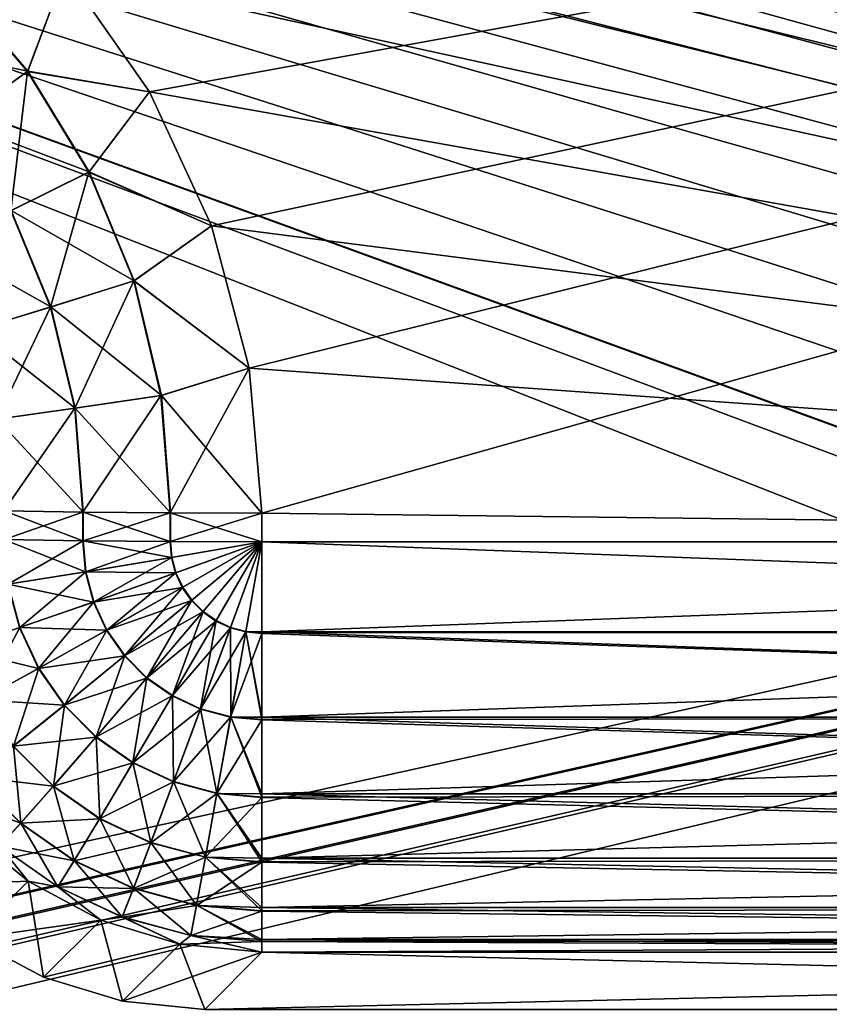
# Model space of a CAD drawing. Header units: metres. Extents: x -109 to 109, y -63 to 140.
# Tile 96 of 256: x -59.82 to -54.05, y 23.64 to 30.64. Entities that reach past the tile are written whole.
import ezdxf

# ---------------------------------------------------------------- set-up
doc = ezdxf.new("R2010")
doc.units = ezdxf.units.M
doc.layers.add('solid_502308_SW0001', color=7, linetype='CONTINUOUS')

msp = doc.modelspace()

# ---------------------------------------------------------------- linework, layer by layer
at = {"layer": 'solid_502308_SW0001'}
for points in [[(-63.055092, 33.043591, -14.686157), (-35.420406, 26.223654, -14.510962), (-25.965277, 36.031166, -14.762904)], [(-58.894405, 30.130213, 14.611317), (-59.49482, 30.990065, 14.633405), (-26.474442, 36.031166, 14.762904)], [(-58.452641, 29.177874, 14.586852), (-58.894405, 30.130213, 14.611317), (-26.474442, 36.031166, 14.762904)], [(-58.184044, 28.16522, 14.560839), (-58.452641, 29.177874, 14.586852), (-26.474442, 36.031166, 14.762904)], [(-58.095352, 27.131264, 14.534278), (-58.184044, 28.16522, 14.560839), (-26.474442, 36.031166, 14.762904)], [(-40.900002, 26.927425, 14.529041), (-58.095352, 27.131264, 14.534278), (-26.474442, 36.031166, 14.762904)], [(69.468643, 21.833605, 17.799309), (76.5, 35.943851, 18.161783), (-76.5, 35.943851, 18.161783)], [(67.435486, 21.949877, 17.802296), (69.468643, 21.833605, 17.799309), (-76.5, 35.943851, 18.161783)], [(40.900002, 21.949877, 17.802296), (67.435486, 21.949877, 17.802296), (-76.5, 35.943851, 18.161783)], [(38.606739, 21.79129, 17.798223), (40.900002, 21.949877, 17.802296), (-76.5, 35.943851, 18.161783)], [(36.353371, 21.317671, 17.786057), (38.606739, 21.79129, 17.798223), (-76.5, 35.943851, 18.161783)], [(34.18816, 20.53858, 17.766043), (36.353371, 21.317671, 17.786057), (-76.5, 35.943851, 18.161783)], [(31.215277, 20.53858, 17.766043), (34.18816, 20.53858, 17.766043), (-76.5, 35.943851, 18.161783)], [(28.242392, 20.53858, 17.766043), (31.215277, 20.53858, 17.766043), (-76.5, 35.943851, 18.161783)], [(25.269508, 20.53858, 17.766043), (28.242392, 20.53858, 17.766043), (-76.5, 35.943851, 18.161783)], [(22.296625, 20.53858, 17.766043), (25.269508, 20.53858, 17.766043), (-76.5, 35.943851, 18.161783)], [(19.323742, 20.53858, 17.766043), (22.296625, 20.53858, 17.766043), (-76.5, 35.943851, 18.161783)], [(16.350859, 20.53858, 17.766043), (19.323742, 20.53858, 17.766043), (-76.5, 35.943851, 18.161783)], [(13.377975, 20.53858, 17.766043), (16.350859, 20.53858, 17.766043), (-76.5, 35.943851, 18.161783)], [(10.405092, 20.53858, 17.766043), (13.377975, 20.53858, 17.766043), (-76.5, 35.943851, 18.161783)], [(7.432209, 20.53858, 17.766043), (10.405092, 20.53858, 17.766043), (-76.5, 35.943851, 18.161783)], [(4.459325, 20.53858, 17.766043), (7.432209, 20.53858, 17.766043), (-76.5, 35.943851, 18.161783)], [(1.486442, 20.53858, 17.766043), (4.459325, 20.53858, 17.766043), (-76.5, 35.943851, 18.161783)], [(-1.486442, 20.53858, 17.766043), (1.486442, 20.53858, 17.766043), (-76.5, 35.943851, 18.161783)], [(-4.459325, 20.53858, 17.766043), (-1.486442, 20.53858, 17.766043), (-76.5, 35.943851, 18.161783)], [(-7.432209, 20.53858, 17.766043), (-4.459325, 20.53858, 17.766043), (-76.5, 35.943851, 18.161783)], [(-10.405092, 20.53858, 17.766043), (-7.432209, 20.53858, 17.766043), (-76.5, 35.943851, 18.161783)], [(-13.377975, 20.53858, 17.766043), (-10.405092, 20.53858, 17.766043), (-76.5, 35.943851, 18.161783)], [(-16.350859, 20.53858, 17.766043), (-13.377975, 20.53858, 17.766043), (-76.5, 35.943851, 18.161783)], [(-19.323742, 20.53858, 17.766043), (-16.350859, 20.53858, 17.766043), (-76.5, 35.943851, 18.161783)], [(-22.296625, 20.53858, 17.766043), (-19.323742, 20.53858, 17.766043), (-76.5, 35.943851, 18.161783)], [(-25.269508, 20.53858, 17.766043), (-22.296625, 20.53858, 17.766043), (-76.5, 35.943851, 18.161783)], [(-28.242392, 20.53858, 17.766043), (-25.269508, 20.53858, 17.766043), (-76.5, 35.943851, 18.161783)], [(-31.215277, 20.53858, 17.766043), (-28.242392, 20.53858, 17.766043), (-76.5, 35.943851, 18.161783)], [(-34.18816, 20.53858, 17.766043), (-31.215277, 20.53858, 17.766043), (-76.5, 35.943851, 18.161783)], [(-36.351158, 21.317043, 17.786039), (-34.18816, 20.53858, 17.766043), (-76.5, 35.943851, 18.161783)], [(-38.604458, 21.790974, 17.798214), (-36.351158, 21.317043, 17.786039), (-76.5, 35.943851, 18.161783)], [(-40.900002, 21.949877, 17.802296), (-38.604458, 21.790974, 17.798214), (-76.5, 35.943851, 18.161783)], [(-67.435486, 21.949877, 17.802296), (-40.900002, 21.949877, 17.802296), (-76.5, 35.943851, 18.161783)], [(-76.5, 21.024673, -17.77853), (-76.5, 35.943851, -18.161783), (-8.65567, 35.943851, -18.161783)], [(-74.365692, 21.152267, -17.781807), (-76.5, 21.024673, -17.77853), (-8.65567, 35.943851, -18.161783)], [(-74.275269, 21.162558, -17.782072), (-74.365692, 21.152267, -17.781807), (-8.65567, 35.943851, -18.161783)], [(-72.027893, 21.481852, -17.790274), (-74.275269, 21.162558, -17.782072), (-8.65567, 35.943851, -18.161783)], [(-71.851234, 21.508389, -17.790955), (-72.027893, 21.481852, -17.790274), (-8.65567, 35.943851, -18.161783)], [(-69.732101, 21.804592, -17.798565), (-71.851234, 21.508389, -17.790955), (-8.65567, 35.943851, -18.161783)], [(-69.464867, 21.833981, -17.79932), (-69.732101, 21.804592, -17.798565), (-8.65567, 35.943851, -18.161783)], [(-67.435486, 21.949877, -17.802296), (-69.464867, 21.833981, -17.79932), (-8.65567, 35.943851, -18.161783)], [(-40.900002, 21.949877, -17.802296), (-67.435486, 21.949877, -17.802296), (-8.65567, 35.943851, -18.161783)], [(-63.055092, 33.043591, -14.686157), (-38.139091, 26.750935, -14.524508), (-35.420406, 26.223654, -14.510962)], [(-63.055092, 33.043591, -14.686157), (-62.04488, 32.774639, -14.679249), (-38.139091, 26.750935, -14.524508)], [(-62.04488, 32.774639, -14.679249), (-40.900002, 26.927425, -14.529041), (-38.139091, 26.750935, -14.524508)], [(-62.04488, 32.774639, -14.679249), (-61.094479, 32.332664, -14.667894), (-40.900002, 26.927425, -14.529041)], [(-61.094479, 32.332664, -14.667894), (-60.235943, 31.731922, -14.652462), (-40.900002, 26.927425, -14.529041)], [(-60.235943, 31.731922, -14.652462), (-59.49482, 30.990065, -14.633405), (-40.900002, 26.927425, -14.529041)], [(-60.307758, 30.914455, -14.559514), (-59.76408, 30.275921, -14.543111), (-59.49482, 30.990065, -14.633405)], [(-60.305481, 30.916704, 14.560287), (-59.49482, 30.990065, 14.633405), (-59.761478, 30.277786, 14.543874)], [(-59.76408, 30.275921, -14.543111), (-58.894405, 30.130213, -14.611317), (-59.49482, 30.990065, -14.633405)], [(-59.761478, 30.277786, 14.543874), (-59.49482, 30.990065, 14.633405), (-58.894405, 30.130213, 14.611317)], [(-59.49482, 30.990065, -14.633405), (-58.894405, 30.130213, -14.611317), (-40.900002, 26.927425, -14.529041)], [(-60.305481, 30.916704, 14.560287), (-59.761478, 30.277786, 14.543874), (-60.746334, 30.482811, 14.337149)], [(-60.268154, 29.916649, -14.321206), (-59.76408, 30.275921, -14.543111), (-60.307758, 30.914455, -14.559514)], [(-59.761478, 30.277786, 14.543874), (-60.265739, 29.91836, 14.322648), (-60.746334, 30.482811, 14.337149)], [(-60.268154, 29.916649, -14.321206), (-59.882111, 29.284296, -14.304962), (-59.76408, 30.275921, -14.543111)], [(-59.761478, 30.277786, 14.543874), (-59.32428, 29.56164, 14.525477), (-60.265739, 29.91836, 14.322648)], [(-59.882111, 29.284296, -14.304962), (-59.327145, 29.560205, -14.524725), (-59.76408, 30.275921, -14.543111)], [(-59.76408, 30.275921, -14.543111), (-59.327145, 29.560205, -14.524725), (-58.894405, 30.130213, -14.611317)], [(-59.761478, 30.277786, 14.543874), (-58.894405, 30.130213, 14.611317), (-59.32428, 29.56164, 14.525477)], [(-59.327145, 29.560205, -14.524725), (-58.452641, 29.177874, -14.586852), (-58.894405, 30.130213, -14.611317)], [(-59.32428, 29.56164, 14.525477), (-58.894405, 30.130213, 14.611317), (-58.452641, 29.177874, 14.586852)], [(-58.894405, 30.130213, -14.611317), (-58.452641, 29.177874, -14.586852), (-40.900002, 26.927425, -14.529041)], [(-59.32428, 29.56164, 14.525477), (-59.879452, 29.285608, 14.306394), (-60.265739, 29.91836, 14.322648)], [(-59.882111, 29.284296, -14.304962), (-59.599773, 28.59943, -14.287369), (-59.327145, 29.560205, -14.524725)], [(-59.32428, 29.56164, 14.525477), (-59.004578, 28.786123, 14.505555), (-59.879452, 29.285608, 14.306394)], [(-59.599773, 28.59943, -14.287369), (-59.007633, 28.785154, -14.504815), (-59.327145, 29.560205, -14.524725)], [(-59.327145, 29.560205, -14.524725), (-59.007633, 28.785154, -14.504815), (-58.452641, 29.177874, -14.586852)], [(-59.32428, 29.56164, 14.525477), (-58.452641, 29.177874, 14.586852), (-59.004578, 28.786123, 14.505555)], [(-59.879452, 29.285608, 14.306394), (-59.596935, 28.600309, 14.28879), (-60.380112, 29.040565, 13.95753)], [(-60.133606, 28.435879, -13.939983), (-59.599773, 28.59943, -14.287369), (-59.882111, 29.284296, -14.304962)], [(-59.004578, 28.786123, 14.505555), (-59.596935, 28.600309, 14.28879), (-59.879452, 29.285608, 14.306394)], [(-59.007633, 28.785154, -14.504815), (-58.184044, 28.16522, -14.560839), (-58.452641, 29.177874, -14.586852)], [(-59.004578, 28.786123, 14.505555), (-58.452641, 29.177874, 14.586852), (-58.184044, 28.16522, 14.560839)], [(-58.452641, 29.177874, -14.586852), (-58.184044, 28.16522, -14.560839), (-40.900002, 26.927425, -14.529041)], [(-59.596935, 28.600309, 14.28879), (-60.13113, 28.436626, 13.942016), (-60.380112, 29.040565, 13.95753)], [(-59.599773, 28.59943, -14.287369), (-59.427898, 27.878246, -14.268843), (-59.007633, 28.785154, -14.504815)], [(-59.004578, 28.786123, 14.505555), (-58.80999, 27.969704, 14.484583), (-59.596935, 28.600309, 14.28879)], [(-59.427898, 27.878246, -14.268843), (-58.813164, 27.969225, -14.483855), (-59.007633, 28.785154, -14.504815)], [(-59.007633, 28.785154, -14.504815), (-58.813164, 27.969225, -14.483855), (-58.184044, 28.16522, -14.560839)], [(-59.004578, 28.786123, 14.505555), (-58.184044, 28.16522, 14.560839), (-58.80999, 27.969704, 14.484583)], [(-60.133606, 28.435879, -13.939983), (-59.982105, 27.800112, -13.923651), (-59.599773, 28.59943, -14.287369)], [(-59.596935, 28.600309, 14.28879), (-59.424957, 27.878672, 14.270251), (-60.13113, 28.436626, 13.942016)], [(-59.982105, 27.800112, -13.923651), (-59.427898, 27.878246, -14.268843), (-59.599773, 28.59943, -14.287369)], [(-58.80999, 27.969704, 14.484583), (-59.424957, 27.878672, 14.270251), (-59.596935, 28.600309, 14.28879)], [(-59.424957, 27.878672, 14.270251), (-59.979534, 27.800465, 13.925673), (-60.13113, 28.436626, 13.942016)], [(-58.813164, 27.969225, -14.483855), (-58.748325, 27.133696, -14.462392), (-58.184044, 28.16522, -14.560839)], [(-58.80999, 27.969704, 14.484583), (-58.184044, 28.16522, 14.560839), (-58.095352, 27.131264, 14.534278)], [(-58.748325, 27.133696, -14.462392), (-58.095352, 27.131264, -14.534278), (-58.184044, 28.16522, -14.560839)], [(-58.184044, 28.16522, -14.560839), (-58.095352, 27.131264, -14.534278), (-40.900002, 26.927425, -14.529041)], [(-59.427898, 27.878246, -14.268843), (-59.370586, 27.139713, -14.24987), (-58.813164, 27.969225, -14.483855)], [(-58.80999, 27.969704, 14.484583), (-58.745113, 27.133675, 14.463106), (-59.424957, 27.878672, 14.270251)], [(-58.813164, 27.969225, -14.483855), (-59.370586, 27.139713, -14.24987), (-58.748325, 27.133696, -14.462392)], [(-58.80999, 27.969704, 14.484583), (-58.095352, 27.131264, 14.534278), (-58.745113, 27.133675, 14.463106)], [(-59.982105, 27.800112, -13.923651), (-59.931576, 27.149027, -13.906925), (-59.427898, 27.878246, -14.268843)], [(-59.424957, 27.878672, 14.270251), (-59.367607, 27.139675, 14.251267), (-59.979534, 27.800465, 13.925673)], [(-59.427898, 27.878246, -14.268843), (-59.931576, 27.149027, -13.906925), (-59.370586, 27.139713, -14.24987)], [(-59.424957, 27.878672, 14.270251), (-58.745113, 27.133675, 14.463106), (-59.367607, 27.139675, 14.251267)], [(-59.979534, 27.800465, 13.925673), (-59.367607, 27.139675, 14.251267), (-59.928974, 27.148973, 13.908937)], [(-59.928974, 27.148973, 13.908937), (-59.37077, 26.935875, 14.244635), (-59.931759, 26.945189, 13.90169)], [(-59.370586, 27.139713, -14.24987), (-59.931576, 27.149027, -13.906925), (-59.929153, 26.945135, -13.903702)], [(-59.370586, 27.139713, -14.24987), (-59.929153, 26.945135, -13.903702), (-59.367786, 26.935837, -14.246031)], [(-59.928974, 27.148973, 13.908937), (-59.367607, 27.139675, 14.251267), (-59.37077, 26.935875, 14.244635)], [(-59.367607, 27.139675, 14.251267), (-58.748508, 26.929857, 14.457155), (-59.37077, 26.935875, 14.244635)], [(-58.748325, 27.133696, -14.462392), (-59.370586, 27.139713, -14.24987), (-59.367786, 26.935837, -14.246031)], [(-58.748325, 27.133696, -14.462392), (-59.367786, 26.935837, -14.246031), (-58.745296, 26.929836, -14.45787)], [(-59.367607, 27.139675, 14.251267), (-58.745113, 27.133675, 14.463106), (-58.748508, 26.929857, 14.457155)], [(-58.745113, 27.133675, 14.463106), (-58.095352, 27.131264, 14.534278), (-58.748508, 26.929857, 14.457155)], [(-58.748508, 26.929857, 14.457155), (-58.095352, 27.131264, 14.534278), (-58.095535, 26.927425, 14.529041)], [(-58.748325, 27.133696, -14.462392), (-58.095535, 26.927425, -14.529041), (-58.095352, 27.131264, -14.534278)], [(-58.748325, 27.133696, -14.462392), (-58.745296, 26.929836, -14.45787), (-58.095535, 26.927425, -14.529041)], [(-40.900002, 26.927425, 14.529041), (-58.095535, 26.927425, 14.529041), (-58.095352, 27.131264, 14.534278)], [(-58.095352, 27.131264, -14.534278), (-58.095535, 26.927425, -14.529041), (-40.900002, 26.927425, -14.529041)], [(-59.35157, 26.714365, 14.238944), (-59.904118, 26.626232, 13.893496), (-59.931759, 26.945189, 13.90169)], [(-59.37077, 26.935875, 14.244635), (-59.35157, 26.714365, 14.238944), (-59.931759, 26.945189, 13.90169)], [(-59.901554, 26.626629, -13.895519), (-59.367786, 26.935837, -14.246031), (-59.929153, 26.945135, -13.903702)], [(-59.901554, 26.626629, -13.895519), (-59.348637, 26.714844, -14.240355), (-59.367786, 26.935837, -14.246031)], [(-58.738678, 26.816435, 14.454242), (-59.35157, 26.714365, 14.238944), (-59.37077, 26.935875, 14.244635)], [(-58.748508, 26.929857, 14.457155), (-58.738678, 26.816435, 14.454242), (-59.37077, 26.935875, 14.244635)], [(-59.348637, 26.714844, -14.240355), (-58.745296, 26.929836, -14.45787), (-59.367786, 26.935837, -14.246031)], [(-59.348637, 26.714844, -14.240355), (-58.735516, 26.816971, -14.45497), (-58.745296, 26.929836, -14.45787)], [(-58.748508, 26.929857, 14.457155), (-58.095535, 26.927425, 14.529041), (-58.738678, 26.816435, 14.454242)], [(-58.745296, 26.929836, -14.45787), (-58.735516, 26.816971, -14.45497), (-58.095535, 26.927425, -14.529041)], [(-58.738678, 26.816435, 14.454242), (-58.095535, 26.927425, 14.529041), (-58.709286, 26.706444, 14.451416)], [(-58.735516, 26.816971, -14.45497), (-58.706264, 26.707521, -14.452159), (-58.095535, 26.927425, -14.529041)], [(-58.709286, 26.706444, 14.451416), (-58.095535, 26.927425, 14.529041), (-58.661221, 26.603231, 14.448765)], [(-58.706264, 26.707521, -14.452159), (-58.65844, 26.604816, -14.44952), (-58.095535, 26.927425, -14.529041)], [(-58.661221, 26.603231, 14.448765), (-58.095535, 26.927425, 14.529041), (-58.595951, 26.509937, 14.446368)], [(-58.65844, 26.604816, -14.44952), (-58.593487, 26.511982, -14.447136), (-58.095535, 26.927425, -14.529041)], [(-58.595951, 26.509937, 14.446368), (-58.095535, 26.927425, 14.529041), (-58.515457, 26.429398, 14.444299)], [(-58.593487, 26.511982, -14.447136), (-58.51339, 26.431839, -14.445077), (-58.095535, 26.927425, -14.529041)], [(-58.515457, 26.429398, 14.444299), (-58.095535, 26.927425, 14.529041), (-58.422192, 26.364065, 14.442621)], [(-58.51339, 26.431839, -14.445077), (-58.420582, 26.366827, -14.443407), (-58.095535, 26.927425, -14.529041)], [(-58.422192, 26.364065, 14.442621), (-58.095535, 26.927425, 14.529041), (-58.318985, 26.315924, 14.441384)], [(-58.420582, 26.366827, -14.443407), (-58.317886, 26.318924, -14.442176), (-58.095535, 26.927425, -14.529041)], [(-58.318985, 26.315924, 14.441384), (-58.095535, 26.927425, 14.529041), (-58.208984, 26.286442, 14.440627)], [(-58.317886, 26.318924, -14.442176), (-58.208427, 26.289587, -14.441422), (-58.095535, 26.927425, -14.529041)], [(-58.208984, 26.286442, 14.440627), (-58.095535, 26.927425, 14.529041), (-58.095535, 26.287201, 14.443025)], [(-58.208427, 26.289587, -14.441422), (-58.095535, 26.279707, -14.441169), (-58.095535, 26.927425, -14.529041)], [(-40.900002, 26.287201, 14.443025), (-58.095535, 26.927425, 14.529041), (-40.900002, 26.927425, 14.529041)], [(-58.095535, 26.287201, 14.443025), (-58.095535, 26.927425, 14.529041), (-40.900002, 26.287201, 14.443025)], [(-58.095535, 26.287201, -14.443025), (-40.900002, 26.927425, -14.529041), (-58.095535, 26.927425, -14.529041)], [(-58.095535, 26.287201, -14.443025), (-40.900002, 26.287201, -14.443025), (-40.900002, 26.927425, -14.529041)], [(-58.095535, 26.287201, -14.443025), (-58.095535, 26.927425, -14.529041), (-58.095535, 26.279707, -14.441169)], [(-58.738678, 26.816435, 14.454242), (-58.709286, 26.706444, 14.451416), (-59.35157, 26.714365, 14.238944)], [(-59.348637, 26.714844, -14.240355), (-59.291367, 26.500538, -14.234849), (-58.735516, 26.816971, -14.45497)], [(-59.291367, 26.500538, -14.234849), (-58.706264, 26.707521, -14.452159), (-58.735516, 26.816971, -14.45497)], [(-59.35157, 26.714365, 14.238944), (-59.294167, 26.499556, 14.233426), (-59.904118, 26.626232, 13.893496)], [(-59.901554, 26.626629, -13.895519), (-59.819012, 26.317764, -13.887586), (-59.348637, 26.714844, -14.240355)], [(-59.819012, 26.317764, -13.887586), (-59.291367, 26.500538, -14.234849), (-59.348637, 26.714844, -14.240355)], [(-58.709286, 26.706444, 14.451416), (-59.294167, 26.499556, 14.233426), (-59.35157, 26.714365, 14.238944)], [(-58.709286, 26.706444, 14.451416), (-58.661221, 26.603231, 14.448765), (-59.294167, 26.499556, 14.233426)], [(-59.291367, 26.500538, -14.234849), (-59.19772, 26.299437, -14.229683), (-58.706264, 26.707521, -14.452159)], [(-59.19772, 26.299437, -14.229683), (-58.65844, 26.604816, -14.44952), (-58.706264, 26.707521, -14.452159)], [(-60.263851, 26.167984, -13.427052), (-59.819012, 26.317764, -13.887586), (-59.901554, 26.626629, -13.895519)], [(-59.294167, 26.499556, 14.233426), (-59.821461, 26.316927, 13.88555), (-59.904118, 26.626232, 13.893496)], [(-58.661221, 26.603231, 14.448765), (-59.200302, 26.297985, 14.228248), (-59.294167, 26.499556, 14.233426)], [(-58.661221, 26.603231, 14.448765), (-58.595951, 26.509937, 14.446368), (-59.200302, 26.297985, 14.228248)], [(-59.19772, 26.299437, -14.229683), (-59.070545, 26.117662, -14.225014), (-58.65844, 26.604816, -14.44952)], [(-59.070545, 26.117662, -14.225014), (-58.593487, 26.511982, -14.447136), (-58.65844, 26.604816, -14.44952)], [(-59.294167, 26.499556, 14.233426), (-59.200302, 26.297985, 14.228248), (-59.821461, 26.316927, 13.88555)], [(-59.819012, 26.317764, -13.887586), (-59.684044, 26.027931, -13.880139), (-59.291367, 26.500538, -14.234849)], [(-59.684044, 26.027931, -13.880139), (-59.19772, 26.299437, -14.229683), (-59.291367, 26.500538, -14.234849)], [(-58.595951, 26.509937, 14.446368), (-59.07283, 26.115784, 14.223567), (-59.200302, 26.297985, 14.228248)], [(-58.595951, 26.509937, 14.446368), (-58.515457, 26.429398, 14.444299), (-59.07283, 26.115784, 14.223567)], [(-59.070545, 26.117662, -14.225014), (-58.913712, 25.960739, -14.220983), (-58.593487, 26.511982, -14.447136)], [(-58.913712, 25.960739, -14.220983), (-58.51339, 26.431839, -14.445077), (-58.593487, 26.511982, -14.447136)], [(-58.515457, 26.429398, 14.444299), (-58.915627, 25.958494, 14.219527), (-59.07283, 26.115784, 14.223567)], [(-58.515457, 26.429398, 14.444299), (-58.422192, 26.364065, 14.442621), (-58.915627, 25.958494, 14.219527)], [(-58.913712, 25.960739, -14.220983), (-58.731991, 25.833445, -14.217712), (-58.51339, 26.431839, -14.445077)], [(-58.731991, 25.833445, -14.217712), (-58.420582, 26.366827, -14.443407), (-58.51339, 26.431839, -14.445077)], [(-58.422192, 26.364065, 14.442621), (-58.733482, 25.830902, 14.216249), (-58.915627, 25.958494, 14.219527)], [(-58.422192, 26.364065, 14.442621), (-58.318985, 26.315924, 14.441384), (-58.733482, 25.830902, 14.216249)], [(-58.731991, 25.833445, -14.217712), (-58.53091, 25.739649, -14.215302), (-58.420582, 26.366827, -14.443407)], [(-58.53091, 25.739649, -14.215302), (-58.317886, 26.318924, -14.442176), (-58.420582, 26.366827, -14.443407)], [(-59.821461, 26.316927, 13.88555), (-59.686302, 26.026684, 13.878094), (-60.265831, 26.16733, 13.424502)], [(-60.263851, 26.167984, -13.427052), (-60.094051, 25.803343, -13.417685), (-59.819012, 26.317764, -13.887586)], [(-60.094051, 25.803343, -13.417685), (-59.684044, 26.027931, -13.880139), (-59.819012, 26.317764, -13.887586)], [(-59.200302, 26.297985, 14.228248), (-59.686302, 26.026684, 13.878094), (-59.821461, 26.316927, 13.88555)], [(-59.200302, 26.297985, 14.228248), (-59.07283, 26.115784, 14.223567), (-59.686302, 26.026684, 13.878094)], [(-59.684044, 26.027931, -13.880139), (-59.500755, 25.765949, -13.87341), (-59.19772, 26.299437, -14.229683)], [(-59.500755, 25.765949, -13.87341), (-59.070545, 26.117662, -14.225014), (-59.19772, 26.299437, -14.229683)], [(-58.318985, 26.315924, 14.441384), (-58.531929, 25.736885, 14.213834), (-58.733482, 25.830902, 14.216249)], [(-58.318985, 26.315924, 14.441384), (-58.208984, 26.286442, 14.440627), (-58.531929, 25.736885, 14.213834)], [(-58.208984, 26.286442, 14.440627), (-58.317101, 25.679308, 14.212355), (-58.531929, 25.736885, 14.213834)], [(-58.53091, 25.739649, -14.215302), (-58.316582, 25.682205, -14.213827), (-58.317886, 26.318924, -14.442176)], [(-58.316582, 25.682205, -14.213827), (-58.208427, 26.289587, -14.441422), (-58.317886, 26.318924, -14.442176)], [(-58.208984, 26.286442, 14.440627), (-58.095535, 26.276514, 14.440372), (-58.317101, 25.679308, 14.212355)], [(-58.316582, 25.682205, -14.213827), (-58.095535, 25.662861, -14.21333), (-58.208427, 26.289587, -14.441422)], [(-58.208984, 26.286442, 14.440627), (-58.095535, 26.287201, 14.443025), (-58.095535, 26.276514, 14.440372)], [(-58.208427, 26.289587, -14.441422), (-58.095535, 25.662861, -14.21333), (-58.095535, 25.680233, -14.221946)], [(-58.208427, 26.289587, -14.441422), (-58.095535, 25.680233, -14.221946), (-58.095535, 26.279707, -14.441169)], [(-58.095535, 26.287201, 14.443025), (-40.900002, 26.287201, 14.443025), (-40.900002, 25.680233, 14.221946)], [(-58.095535, 26.276514, 14.440372), (-58.095535, 26.287201, 14.443025), (-40.900002, 25.680233, 14.221946)], [(-58.095535, 25.680233, -14.221946), (-40.900002, 25.680233, -14.221946), (-40.900002, 26.287201, -14.443025)], [(-58.095535, 26.279707, -14.441169), (-58.095535, 25.680233, -14.221946), (-40.900002, 26.287201, -14.443025)], [(-58.095535, 26.287201, -14.443025), (-58.095535, 26.279707, -14.441169), (-40.900002, 26.287201, -14.443025)], [(-58.317101, 25.679308, 14.212355), (-58.095535, 26.276514, 14.440372), (-58.095535, 25.680233, 14.221946)], [(-58.095535, 25.680233, 14.221946), (-58.095535, 26.276514, 14.440372), (-40.900002, 25.680233, 14.221946)], [(-59.686302, 26.026684, 13.878094), (-60.095871, 25.802359, 13.415127), (-60.265831, 26.16733, 13.424502)], [(-59.07283, 26.115784, 14.223567), (-59.50275, 25.76433, 13.871354), (-59.686302, 26.026684, 13.878094)], [(-59.07283, 26.115784, 14.223567), (-58.915627, 25.958494, 14.219527), (-59.50275, 25.76433, 13.871354)], [(-59.500755, 25.765949, -13.87341), (-59.274723, 25.539787, -13.8676), (-59.070545, 26.117662, -14.225014)], [(-59.274723, 25.539787, -13.8676), (-58.913712, 25.960739, -14.220983), (-59.070545, 26.117662, -14.225014)], [(-59.686302, 26.026684, 13.878094), (-59.50275, 25.76433, 13.871354), (-60.095871, 25.802359, 13.415127)], [(-60.094051, 25.803343, -13.417685), (-59.863453, 25.473743, -13.409218), (-59.684044, 26.027931, -13.880139)], [(-59.863453, 25.473743, -13.409218), (-59.500755, 25.765949, -13.87341), (-59.684044, 26.027931, -13.880139)], [(-58.915627, 25.958494, 14.219527), (-59.276398, 25.537846, 13.865537), (-59.50275, 25.76433, 13.871354)], [(-58.915627, 25.958494, 14.219527), (-58.733482, 25.830902, 14.216249), (-59.276398, 25.537846, 13.865537)], [(-59.274723, 25.539787, -13.8676), (-59.012821, 25.356325, -13.862887), (-58.913712, 25.960739, -14.220983)], [(-59.012821, 25.356325, -13.862887), (-58.731991, 25.833445, -14.217712), (-58.913712, 25.960739, -14.220983)], [(-59.50275, 25.76433, 13.871354), (-59.865067, 25.472458, 13.406651), (-60.095871, 25.802359, 13.415127)], [(-58.733482, 25.830902, 14.216249), (-59.014122, 25.354124, 13.860817), (-59.276398, 25.537846, 13.865537)], [(-58.733482, 25.830902, 14.216249), (-58.531929, 25.736885, 14.213834), (-59.014122, 25.354124, 13.860817)], [(-59.012821, 25.356325, -13.862887), (-58.723011, 25.221144, -13.859414), (-58.731991, 25.833445, -14.217712)], [(-58.723011, 25.221144, -13.859414), (-58.53091, 25.739649, -14.215302), (-58.731991, 25.833445, -14.217712)], [(-59.50275, 25.76433, 13.871354), (-59.276398, 25.537846, 13.865537), (-59.865067, 25.472458, 13.406651)], [(-59.863453, 25.473743, -13.409218), (-59.579079, 25.189207, -13.401908), (-59.500755, 25.765949, -13.87341)], [(-59.579079, 25.189207, -13.401908), (-59.274723, 25.539787, -13.8676), (-59.500755, 25.765949, -13.87341)], [(-58.531929, 25.736885, 14.213834), (-58.723904, 25.218748, 13.857339), (-59.014122, 25.354124, 13.860817)], [(-58.531929, 25.736885, 14.213834), (-58.317101, 25.679308, 14.212355), (-58.723904, 25.218748, 13.857339)], [(-58.723011, 25.221144, -13.859414), (-58.41412, 25.138353, -13.857287), (-58.53091, 25.739649, -14.215302)], [(-58.41412, 25.138353, -13.857287), (-58.316582, 25.682205, -14.213827), (-58.53091, 25.739649, -14.215302)], [(-58.317101, 25.679308, 14.212355), (-58.41457, 25.135841, 13.855209), (-58.723904, 25.218748, 13.857339)], [(-58.317101, 25.679308, 14.212355), (-58.095535, 25.659918, 14.211857), (-58.41457, 25.135841, 13.855209)], [(-58.41457, 25.135841, 13.855209), (-58.095535, 25.659918, 14.211857), (-58.095535, 25.134663, 13.876057)], [(-58.41412, 25.138353, -13.857287), (-58.095535, 25.110474, -13.856571), (-58.316582, 25.682205, -14.213827)], [(-58.317101, 25.679308, 14.212355), (-58.095535, 25.680233, 14.221946), (-58.095535, 25.659918, 14.211857)], [(-58.316582, 25.682205, -14.213827), (-58.095535, 25.110474, -13.856571), (-58.095535, 25.134663, -13.876057)], [(-58.316582, 25.682205, -14.213827), (-58.095535, 25.134663, -13.876057), (-58.095535, 25.662861, -14.21333)], [(-58.095535, 25.680233, 14.221946), (-40.900002, 25.680233, 14.221946), (-40.900002, 25.134663, 13.876057)], [(-58.095535, 25.659918, 14.211857), (-58.095535, 25.680233, 14.221946), (-40.900002, 25.134663, 13.876057)], [(-58.095535, 25.134663, -13.876057), (-40.900002, 25.134663, -13.876057), (-40.900002, 25.680233, -14.221946)], [(-58.095535, 25.662861, -14.21333), (-58.095535, 25.134663, -13.876057), (-40.900002, 25.680233, -14.221946)], [(-58.095535, 25.680233, -14.221946), (-58.095535, 25.662861, -14.21333), (-40.900002, 25.680233, -14.221946)], [(-58.095535, 25.134663, 13.876057), (-58.095535, 25.659918, 14.211857), (-40.900002, 25.134663, 13.876057)], [(-59.276398, 25.537846, 13.865537), (-59.580433, 25.187662, 13.399336), (-59.865067, 25.472458, 13.406651)], [(-59.276398, 25.537846, 13.865537), (-59.014122, 25.354124, 13.860817), (-59.580433, 25.187662, 13.399336)], [(-59.579079, 25.189207, -13.401908), (-59.249577, 24.958391, -13.395979), (-59.274723, 25.539787, -13.8676)], [(-59.249577, 24.958391, -13.395979), (-59.012821, 25.356325, -13.862887), (-59.274723, 25.539787, -13.8676)], [(-59.865067, 25.472458, 13.406651), (-59.580433, 25.187662, 13.399336), (-60.142361, 25.25419, 12.851786)], [(-60.141212, 25.255079, -12.854739), (-59.812157, 24.92584, -12.846281), (-59.863453, 25.473743, -13.409218)], [(-59.812157, 24.92584, -12.846281), (-59.579079, 25.189207, -13.401908), (-59.863453, 25.473743, -13.409218)], [(-59.014122, 25.354124, 13.860817), (-59.250629, 24.956636, 13.393401), (-59.580433, 25.187662, 13.399336)], [(-59.014122, 25.354124, 13.860817), (-58.723904, 25.218748, 13.857339), (-59.250629, 24.956636, 13.393401)], [(-59.249577, 24.958391, -13.395979), (-58.884968, 24.788317, -13.39161), (-59.012821, 25.356325, -13.862887)], [(-58.884968, 24.788317, -13.39161), (-58.723011, 25.221144, -13.859414), (-59.012821, 25.356325, -13.862887)], [(-60.142361, 25.25419, 12.851786), (-59.813122, 24.924767, 12.843324), (-60.321316, 25.120018, 12.233416)], [(-59.580433, 25.187662, 13.399336), (-59.813122, 24.924767, 12.843324), (-60.142361, 25.25419, 12.851786)], [(-60.141212, 25.255079, -12.854739), (-59.962761, 24.762342, -12.227414), (-59.812157, 24.92584, -12.846281)], [(-59.580433, 25.187662, 13.399336), (-59.250629, 24.956636, 13.393401), (-59.813122, 24.924767, 12.843324)], [(-59.812157, 24.92584, -12.846281), (-59.430889, 24.658762, -12.83942), (-59.579079, 25.189207, -13.401908)], [(-59.430889, 24.658762, -12.83942), (-59.249577, 24.958391, -13.395979), (-59.579079, 25.189207, -13.401908)], [(-58.723904, 25.218748, 13.857339), (-58.885689, 24.786407, 13.389028), (-59.250629, 24.956636, 13.393401)], [(-58.723904, 25.218748, 13.857339), (-58.41457, 25.135841, 13.855209), (-58.885689, 24.786407, 13.389028)], [(-58.884968, 24.788317, -13.39161), (-58.496349, 24.684158, -13.388934), (-58.723011, 25.221144, -13.859414)], [(-58.496349, 24.684158, -13.388934), (-58.41412, 25.138353, -13.857287), (-58.723011, 25.221144, -13.859414)], [(-59.813122, 24.924767, 12.843324), (-59.963291, 24.761791, 12.224214), (-60.321316, 25.120018, 12.233416)], [(-58.41457, 25.135841, 13.855209), (-58.496712, 24.682154, 13.38635), (-58.885689, 24.786407, 13.389028)], [(-58.41457, 25.135841, 13.855209), (-58.095535, 25.107922, 13.854492), (-58.496712, 24.682154, 13.38635)], [(-58.496712, 24.682154, 13.38635), (-58.095535, 25.107922, 13.854492), (-58.095535, 24.675787, 13.421393)], [(-58.496349, 24.684158, -13.388934), (-58.095535, 24.649084, -13.388033), (-58.41412, 25.138353, -13.857287)], [(-58.41457, 25.135841, 13.855209), (-58.095535, 25.134663, 13.876057), (-58.095535, 25.107922, 13.854492)], [(-58.41412, 25.138353, -13.857287), (-58.095535, 24.649084, -13.388033), (-58.095535, 24.675787, -13.421393)], [(-58.41412, 25.138353, -13.857287), (-58.095535, 24.675787, -13.421393), (-58.095535, 25.110474, -13.856571)], [(-58.095535, 25.134663, 13.876057), (-40.900002, 25.134663, 13.876057), (-40.900002, 24.675787, 13.421393)], [(-58.095535, 25.107922, 13.854492), (-58.095535, 25.134663, 13.876057), (-40.900002, 24.675787, 13.421393)], [(-58.095535, 24.675787, -13.421393), (-40.900002, 24.675787, -13.421393), (-40.900002, 25.134663, -13.876057)], [(-58.095535, 25.110474, -13.856571), (-58.095535, 24.675787, -13.421393), (-40.900002, 25.134663, -13.876057)], [(-58.095535, 25.134663, -13.876057), (-58.095535, 25.110474, -13.856571), (-40.900002, 25.134663, -13.876057)], [(-58.095535, 24.675787, 13.421393), (-58.095535, 25.107922, 13.854492), (-40.900002, 24.675787, 13.421393)], [(-59.250629, 24.956636, 13.393401), (-59.431637, 24.657537, 12.836458), (-59.813122, 24.924767, 12.843324)], [(-59.250629, 24.956636, 13.393401), (-58.885689, 24.786407, 13.389028), (-59.431637, 24.657537, 12.836458)], [(-59.430889, 24.658762, -12.83942), (-59.008999, 24.461967, -12.834365), (-59.249577, 24.958391, -13.395979)], [(-59.008999, 24.461967, -12.834365), (-58.884968, 24.788317, -13.39161), (-59.249577, 24.958391, -13.395979)], [(-60.622078, 24.477922, -0.000002), (-60.214275, 24.885731, 11.678007), (-59.760094, 24.512844, 11.675168)], [(-59.963291, 24.761791, 12.224214), (-59.760094, 24.512844, 11.675168), (-60.214275, 24.885731, 11.678007)], [(-59.760094, 24.512844, -11.675168), (-60.214275, 24.885731, -11.678007), (-60.168125, 24.105356, 0)], [(-59.962761, 24.762342, -12.227414), (-60.214275, 24.885731, -11.678007), (-59.760094, 24.512844, -11.675168)], [(-59.813122, 24.924767, 12.843324), (-59.431637, 24.657537, 12.836458), (-59.963291, 24.761791, 12.224214)], [(-59.812157, 24.92584, -12.846281), (-59.962761, 24.762342, -12.227414), (-59.548042, 24.471832, -12.219952)], [(-59.812157, 24.92584, -12.846281), (-59.548042, 24.471832, -12.219952), (-59.430889, 24.658762, -12.83942)], [(-59.963291, 24.761791, 12.224214), (-59.548454, 24.471199, 12.216748), (-59.760094, 24.512844, 11.675168)], [(-59.431637, 24.657537, 12.836458), (-59.548454, 24.471199, 12.216748), (-59.963291, 24.761791, 12.224214)], [(-59.548042, 24.471832, -12.219952), (-59.962761, 24.762342, -12.227414), (-59.760094, 24.512844, -11.675168)], [(-58.885689, 24.786407, 13.389028), (-59.00951, 24.460634, 12.8314), (-59.431637, 24.657537, 12.836458)], [(-58.885689, 24.786407, 13.389028), (-58.496712, 24.682154, 13.38635), (-59.00951, 24.460634, 12.8314)], [(-59.008999, 24.461967, -12.834365), (-58.559319, 24.341444, -12.831269), (-58.884968, 24.788317, -13.39161)], [(-58.559319, 24.341444, -12.831269), (-58.496349, 24.684158, -13.388934), (-58.884968, 24.788317, -13.39161)], [(-58.496712, 24.682154, 13.38635), (-58.559582, 24.340042, 12.828302), (-59.00951, 24.460634, 12.8314)], [(-58.496712, 24.682154, 13.38635), (-58.095535, 24.647047, 13.385448), (-58.559582, 24.340042, 12.828302)], [(-58.559319, 24.341444, -12.831269), (-58.095535, 24.300859, -12.830226), (-58.496349, 24.684158, -13.388934)], [(-58.496712, 24.682154, 13.38635), (-58.095535, 24.675787, 13.421393), (-58.095535, 24.647047, 13.385448)], [(-58.496349, 24.684158, -13.388934), (-58.095535, 24.300859, -12.830226), (-58.095535, 24.324881, -12.879037)], [(-58.496349, 24.684158, -13.388934), (-58.095535, 24.324881, -12.879037), (-58.095535, 24.649084, -13.388033)], [(-58.095535, 24.675787, 13.421393), (-40.900002, 24.675787, 13.421393), (-40.900002, 24.324881, 12.879037)], [(-58.095535, 24.647047, 13.385448), (-58.095535, 24.675787, 13.421393), (-40.900002, 24.324881, 12.879037)], [(-58.095535, 24.324881, -12.879037), (-40.900002, 24.324881, -12.879037), (-40.900002, 24.675787, -13.421393)], [(-58.095535, 24.649084, -13.388033), (-58.095535, 24.324881, -12.879037), (-40.900002, 24.675787, -13.421393)], [(-58.095535, 24.675787, -13.421393), (-58.095535, 24.649084, -13.388033), (-40.900002, 24.675787, -13.421393)], [(-59.431637, 24.657537, 12.836458), (-59.00951, 24.460634, 12.8314), (-59.548454, 24.471199, 12.216748)], [(-59.430889, 24.658762, -12.83942), (-59.548042, 24.471832, -12.219952), (-59.089138, 24.257774, -12.214453)], [(-59.430889, 24.658762, -12.83942), (-59.089138, 24.257774, -12.214453), (-59.008999, 24.461967, -12.834365)], [(-58.559582, 24.340042, 12.828302), (-58.095535, 24.647047, 13.385448), (-58.095535, 24.324881, 12.879037)], [(-58.095535, 24.324881, 12.879037), (-58.095535, 24.647047, 13.385448), (-40.900002, 24.324881, 12.879037)], [(-60.168125, 24.105356, 0), (-60.622078, 24.477922, -0.000002), (-59.760094, 24.512844, 11.675168)], [(-60.168125, 24.105356, 0), (-59.760094, 24.512844, 11.675168), (-59.242043, 24.235563, 11.66676)], [(-59.760094, 24.512844, -11.675168), (-60.168125, 24.105356, 0), (-59.649368, 23.828115, -0.000003)], [(-59.548454, 24.471199, 12.216748), (-59.242043, 24.235563, 11.66676), (-59.760094, 24.512844, 11.675168)], [(-59.242043, 24.235563, -11.66676), (-59.760094, 24.512844, -11.675168), (-59.649368, 23.828115, -0.000003)], [(-59.548042, 24.471832, -12.219952), (-59.760094, 24.512844, -11.675168), (-59.242043, 24.235563, -11.66676)], [(-59.548454, 24.471199, 12.216748), (-59.08942, 24.25708, 12.211247), (-59.242043, 24.235563, 11.66676)], [(-59.00951, 24.460634, 12.8314), (-59.08942, 24.25708, 12.211247), (-59.548454, 24.471199, 12.216748)], [(-59.089138, 24.257774, -12.214453), (-59.548042, 24.471832, -12.219952), (-59.242043, 24.235563, -11.66676)], [(-59.008999, 24.461967, -12.834365), (-59.089138, 24.257774, -12.214453), (-58.60001, 24.126677, -12.211085)], [(-59.008999, 24.461967, -12.834365), (-58.60001, 24.126677, -12.211085), (-58.559319, 24.341444, -12.831269)], [(-59.00951, 24.460634, 12.8314), (-58.559582, 24.340042, 12.828302), (-59.08942, 24.25708, 12.211247)], [(-58.559582, 24.340042, 12.828302), (-58.600151, 24.125946, 12.207879), (-59.08942, 24.25708, 12.211247)], [(-58.559582, 24.340042, 12.828302), (-58.095535, 24.299435, 12.827259), (-58.600151, 24.125946, 12.207879)], [(-58.559319, 24.341444, -12.831269), (-58.60001, 24.126677, -12.211085), (-58.095535, 24.082531, -12.20995)], [(-58.559582, 24.340042, 12.828302), (-58.095535, 24.324881, 12.879037), (-58.095535, 24.299435, 12.827259)], [(-58.559319, 24.341444, -12.831269), (-58.095535, 24.082531, -12.20995), (-58.095535, 24.098213, -12.274133)], [(-58.559319, 24.341444, -12.831269), (-58.095535, 24.098213, -12.274133), (-58.095535, 24.300859, -12.830226)], [(-58.095535, 24.324881, 12.879037), (-40.900002, 24.324881, 12.879037), (-40.900002, 24.098213, 12.274133)], [(-58.095535, 24.299435, 12.827259), (-58.095535, 24.324881, 12.879037), (-40.900002, 24.098213, 12.274133)], [(-58.095535, 24.098213, -12.274133), (-40.900002, 24.098213, -12.274133), (-40.900002, 24.324881, -12.879037)], [(-58.095535, 24.300859, -12.830226), (-58.095535, 24.098213, -12.274133), (-40.900002, 24.324881, -12.879037)], [(-58.095535, 24.324881, -12.879037), (-58.095535, 24.300859, -12.830226), (-40.900002, 24.324881, -12.879037)], [(-59.089138, 24.257774, -12.214453), (-59.242043, 24.235563, -11.66676), (-58.68, 24.064526, -11.653106)], [(-59.08942, 24.25708, 12.211247), (-58.68, 24.064526, 11.653106), (-59.242043, 24.235563, 11.66676)], [(-59.08942, 24.25708, 12.211247), (-58.600151, 24.125946, 12.207879), (-58.68, 24.064526, 11.653106)], [(-58.60001, 24.126677, -12.211085), (-59.089138, 24.257774, -12.214453), (-58.68, 24.064526, -11.653106)], [(-58.600151, 24.125946, 12.207879), (-58.095535, 24.299435, 12.827259), (-58.095535, 24.098213, 12.274133)], [(-58.095535, 24.098213, 12.274133), (-58.095535, 24.299435, 12.827259), (-40.900002, 24.098213, 12.274133)], [(-59.649368, 23.828115, -0.000003), (-60.168125, 24.105356, 0), (-59.242043, 24.235563, 11.66676)], [(-59.649368, 23.828115, -0.000003), (-59.242043, 24.235563, 11.66676), (-58.68, 24.064526, 11.653106)], [(-59.242043, 24.235563, -11.66676), (-59.649368, 23.828115, -0.000003), (-59.087334, 23.657669, 0)], [(-58.68, 24.064526, -11.653106), (-59.242043, 24.235563, -11.66676), (-59.087334, 23.657669, 0)], [(-58.60001, 24.126677, -12.211085), (-58.68, 24.064526, -11.653106), (-58.095535, 24.006294, -11.634729)], [(-58.600151, 24.125946, 12.207879), (-58.095535, 24.081787, 12.206745), (-58.68, 24.064526, 11.653106)], [(-58.600151, 24.125946, 12.207879), (-58.095535, 24.098213, 12.274133), (-58.095535, 24.081787, 12.206745)], [(-58.60001, 24.126677, -12.211085), (-58.095535, 24.006294, -11.634729), (-58.095535, 24.082531, -12.20995)], [(-59.087334, 23.657669, 0), (-59.649368, 23.828115, -0.000003), (-58.68, 24.064526, 11.653106)], [(-58.68, 24.064526, -11.653106), (-59.087334, 23.657669, 0), (-58.501827, 23.6)], [(-59.087334, 23.657669, 0), (-58.68, 24.064526, 11.653106), (-58.095535, 24.006294, 11.634729)], [(-58.095535, 24.081787, 12.206745), (-58.095535, 24.006294, 11.634729), (-58.68, 24.064526, 11.653106)], [(-58.68, 24.064526, -11.653106), (-58.501827, 23.6), (-58.095535, 24.006294, -11.634729)], [(-58.095535, 24.098213, 12.274133), (-40.900002, 24.098213, 12.274133), (-40.900002, 24.006294, 11.634729)], [(-58.095535, 24.081787, 12.206745), (-58.095535, 24.098213, 12.274133), (-40.900002, 24.006294, 11.634729)], [(-40.900002, 24.098213, -12.274133), (-58.095535, 24.006294, -11.634729), (-40.900002, 24.006294, -11.634729)], [(-58.095535, 24.082531, -12.20995), (-58.095535, 24.006294, -11.634729), (-40.900002, 24.098213, -12.274133)], [(-58.095535, 24.098213, -12.274133), (-58.095535, 24.082531, -12.20995), (-40.900002, 24.098213, -12.274133)], [(-58.095535, 24.081787, 12.206745), (-40.900002, 24.006294, 11.634729), (-58.095535, 24.006294, 11.634729)], [(-59.087334, 23.657669, 0), (-58.095535, 24.006294, 11.634729), (-58.501827, 23.6)], [(-58.501827, 23.6), (-40.900002, 24.006294, 11.634729), (-40.900002, 23.6)], [(-58.095535, 24.006294, 11.634729), (-40.900002, 24.006294, 11.634729), (-58.501827, 23.6)], [(-58.095535, 24.006294, -11.634729), (-58.501827, 23.6), (-40.900002, 23.6)], [(-58.095535, 24.006294, -11.634729), (-40.900002, 23.6), (-40.900002, 24.006294, -11.634729)]]:
    msp.add_3dface(points, dxfattribs=at)

doc.saveas('drawing.dxf')
